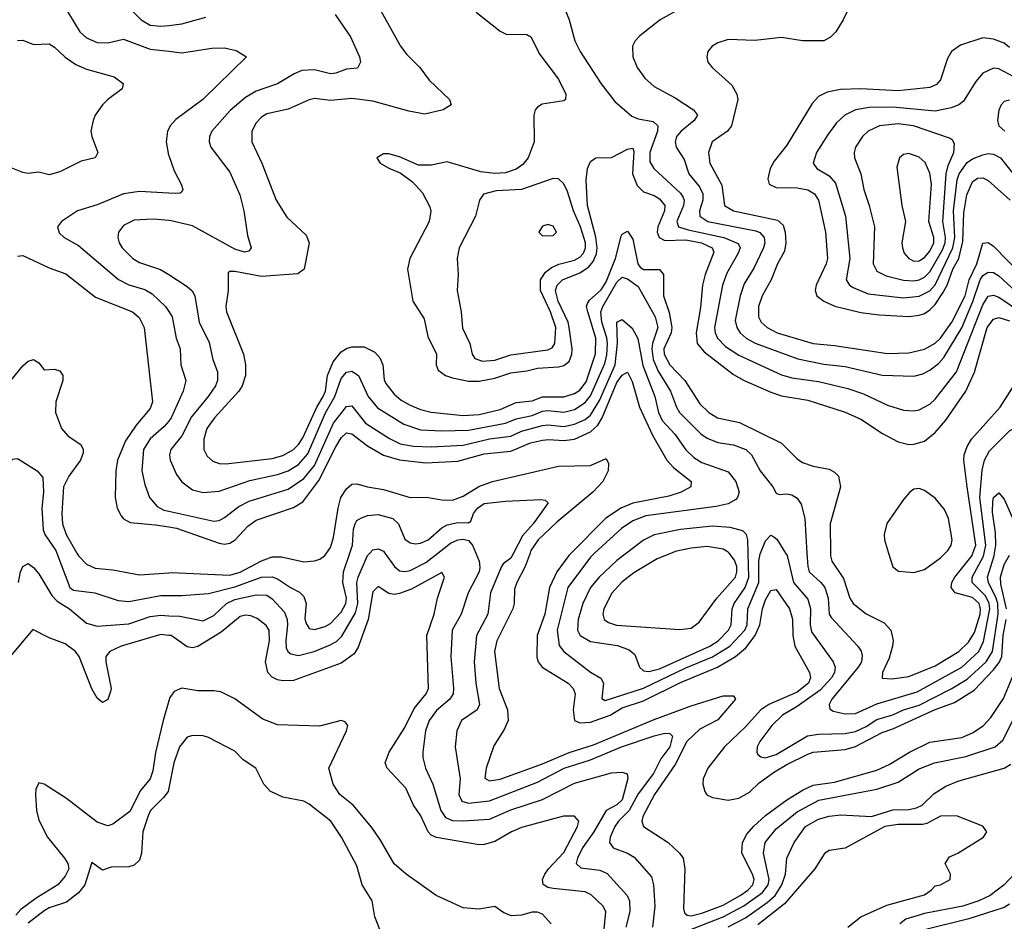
# Model space of a CAD drawing. Header units: inches. Extents: x 1308407 to 1441228, y 959628 to 1036311.
# Tile 126 of 256: x 1319438 to 1323151, y 1008613 to 1012010. Entities that reach past the tile are written whole.
import ezdxf

# ---------------------------------------------------------------- set-up
doc = ezdxf.new("R2010")
doc.units = ezdxf.units.IN
doc.header["$MEASUREMENT"] = 0
for name, color, linetype in [('B3010', 7, 'Continuous'), ('B3011', 7, 'Continuous'), ('B3020', 7, 'Continuous'), ('B3021', 7, 'Continuous')]:
    doc.layers.add(name, color=color, linetype=linetype)

msp = doc.modelspace()

# ---------------------------------------------------------------- linework, layer by layer
at = {"layer": 'B3010', "color": 5}
for points, elevation in [([(1319578.1, 1010000), (1319627.8, 1009870), (1319640.9, 1009860.9), (1319721.6, 1009850), (1319810, 1009821.7), (1319850, 1009818), (1319970, 1009840.3), (1320000, 1009840.4)], 2660), ([(1319653.7, 1010000), (1319659.5, 1009990), (1319690, 1009958), (1319723.2, 1009943.2), (1319790, 1009937.2), (1319890, 1009918.5), (1320000, 1009926.3)], 2680), ([(1319433.9, 1009890), (1319441.3, 1009930), (1319450, 1009950.2), (1319470, 1009960.9), (1319490, 1009946), (1319510, 1009922.3), (1319559.8, 1009839.8), (1319579, 1009819), (1319626.2, 1009790), (1319690, 1009735.6), (1319730, 1009724.7), (1319850, 1009733.9), (1319930, 1009761.3), (1319970, 1009765.9), (1320000, 1009764.3)], 2640), ([(1320000, 1009690.3), (1319970, 1009693.5), (1319820.4, 1009650), (1319777.6, 1009630), (1319763.2, 1009610), (1319762.7, 1009590), (1319782.7, 1009490), (1319781.1, 1009478.9), (1319770, 1009448.4), (1319750, 1009437.1), (1319730, 1009453), (1319710, 1009488.4), (1319662.3, 1009610), (1319649.3, 1009630), (1319610, 1009658.6), (1319550, 1009680.9), (1319488.3, 1009711.7), (1319402.7, 1009610)], 2620), ([(1320000, 1009442.9), (1319978.6, 1009370), (1319950.8, 1009249.2), (1319940.3, 1009179.7), (1319930.4, 1009150), (1319893.8, 1009106.2), (1319853.1, 1009026.9), (1319790, 1008978.6), (1319770, 1008972.1), (1319730, 1008986.4), (1319615.2, 1009075.2), (1319530, 1009129.3), (1319510, 1009134.4), (1319499.2, 1009110), (1319498.5, 1009090), (1319501.8, 1009030), (1319510, 1008993.3), (1319543.4, 1008930), (1319607.6, 1008850), (1319619.9, 1008830), (1319623.4, 1008810), (1319610, 1008783.2), (1319582.4, 1008750), (1319500.1, 1008699.9), (1319442.5, 1008657.5), (1319423.7, 1008636.3)], 2580), ([(1320000, 1009114.2), (1319997.7, 1009102.3), (1319980.9, 1009079.1), (1319931.9, 1009030), (1319922.1, 1009010), (1319902.6, 1008950), (1319897.4, 1008870), (1319890, 1008842.8), (1319870, 1008824.1), (1319850, 1008818.5), (1319783.7, 1008816.3), (1319750, 1008805.3), (1319710, 1008834.9), (1319684.2, 1008750), (1319659.8, 1008720.2), (1319615.2, 1008684.8), (1319550, 1008663.9), (1319530, 1008652.7), (1319470, 1008605.5)], 2560)]:
    msp.add_lwpolyline(points, dxfattribs=dict(at, elevation=elevation))
at = {"layer": 'B3011', "color": 5}
for points, elevation in [([(1319600.9, 1012070), (1319664.7, 1011964.7), (1319690, 1011941.4), (1319730, 1011924.1), (1319770, 1011923.3), (1319830, 1011936.4), (1319930, 1011899.6), (1320000, 1011891.5)], 2740), ([(1319830, 1012078.2), (1319896.1, 1012010), (1319930, 1011990.1), (1319970, 1011985.4), (1320000, 1011988.9)], 2760), ([(1319430, 1011932), (1319450, 1011933.4), (1319490, 1011916.9), (1319550, 1011919.8), (1319570, 1011907.1), (1319610, 1011868.7), (1319650, 1011841.6), (1319690, 1011824), (1319795, 1011795), (1319828.2, 1011770), (1319824.4, 1011750), (1319770.4, 1011710), (1319750, 1011689.6), (1319722.6, 1011650), (1319714.9, 1011630), (1319707, 1011590), (1319710.3, 1011570), (1319733.4, 1011510), (1319722.8, 1011490), (1319670, 1011477.4), (1319590, 1011436.8), (1319550, 1011426), (1319510, 1011436), (1319470, 1011430.9), (1319450, 1011435), (1319330, 1011482)], 2720), ([(1320000, 1011598.8), (1319995.4, 1011590), (1319990.2, 1011550), (1319999.8, 1011499.8), (1320000, 1011499.1)], 2740), ([(1320000, 1011356.2), (1319890, 1011362.7), (1319830, 1011353.5), (1319730, 1011312.6), (1319655.8, 1011290), (1319596.4, 1011250), (1319581.3, 1011230), (1319586.5, 1011206.5), (1319606.4, 1011190), (1319659.9, 1011159.9), (1319811.1, 1011031.1), (1319850, 1011011), (1319910, 1010993.7), (1319937.6, 1010977.6), (1319987.5, 1010930), (1320000, 1010910.5)], 2740), ([(1320000, 1011253.7), (1319941.3, 1011258.7), (1319870, 1011254.4), (1319830, 1011235.3), (1319810.2, 1011210), (1319807.7, 1011190), (1319813.2, 1011170), (1319824.4, 1011150), (1319864.8, 1011110), (1319890, 1011095.3), (1319969.3, 1011069.3), (1320000, 1011049.6)], 2760), ([(1319430, 1011118.8), (1319450, 1011121.4), (1319550, 1011074.8), (1319612.8, 1011052.8), (1319724.3, 1010964.3), (1319864, 1010910), (1319888.6, 1010888.6), (1319908.2, 1010850), (1319938.6, 1010570), (1319930, 1010545.5), (1319877.3, 1010482.7), (1319837.2, 1010422.8), (1319806.5, 1010350), (1319800.3, 1010310), (1319798.4, 1010210), (1319805.3, 1010170), (1319820.3, 1010140.3), (1319829.2, 1010129.2), (1319855.2, 1010115.2), (1319950, 1010107.1), (1320000, 1010099)], 2720), ([(1319390, 1010631.5), (1319450, 1010706.4), (1319470, 1010723.9), (1319490, 1010730.2), (1319510, 1010717.6), (1319530, 1010690.5), (1319570, 1010693.8), (1319590, 1010687), (1319600.7, 1010670), (1319601.4, 1010650), (1319574.2, 1010570), (1319573, 1010530), (1319595.5, 1010470), (1319621.1, 1010441.1), (1319669.2, 1010409.2), (1319677.4, 1010390), (1319677.6, 1010377.6), (1319668.1, 1010350), (1319623.5, 1010290), (1319603.7, 1010250), (1319597.2, 1010150), (1319599.7, 1010110), (1319613.7, 1010070), (1319653.7, 1010000)], 2680), ([(1320000, 1010498), (1319983, 1010477), (1319929.8, 1010430.2), (1319905.3, 1010390), (1319898.7, 1010310), (1319910, 1010258.4), (1319928.1, 1010210), (1319956, 1010176), (1319982.2, 1010162.2), (1320000, 1010158.3)], 2740), ([(1319372.3, 1010000), (1319371.7, 1010028.3), (1319379.5, 1010110), (1319400.5, 1010230), (1319405.1, 1010334.9), (1319410, 1010353.7), (1319430, 1010356.9), (1319504, 1010310), (1319525.3, 1010285.3), (1319527.6, 1010230), (1319521.8, 1010170), (1319527.3, 1010087.3), (1319532.9, 1010070), (1319574.3, 1010010), (1319578.1, 1010000)], 2660)]:
    msp.add_lwpolyline(points, dxfattribs=dict(at, elevation=elevation))
at = {"layer": 'B3020', "color": 5}
for points, elevation in [([(1320000, 1009764.3), (1320042.1, 1009762.1), (1320130, 1009744.8), (1320170, 1009764.7), (1320218.3, 1009810), (1320250, 1009825.9), (1320330, 1009843.2), (1320370, 1009841.1), (1320390, 1009827.3), (1320437.1, 1009777.1), (1320446.4, 1009750), (1320447.8, 1009730), (1320441.4, 1009670), (1320443.4, 1009643.4), (1320449.7, 1009629.7), (1320461.1, 1009621.1), (1320490, 1009614.3), (1320548.9, 1009628.9), (1320606.6, 1009653.4), (1320632.3, 1009667.7), (1320652.8, 1009687.2), (1320704.4, 1009775.6), (1320713.4, 1009810), (1320709.7, 1009890), (1320713.8, 1009910), (1320749.4, 1009990.6), (1320758.5, 1010000)], 2640), ([(1320000, 1009840.4), (1320050, 1009840.7), (1320150, 1009848.1), (1320250, 1009873.5), (1320350, 1009909.4), (1320390, 1009911.2), (1320410, 1009903.7), (1320459, 1009870), (1320492.8, 1009852.8), (1320510, 1009837.1), (1320518.3, 1009810), (1320513.4, 1009753.4), (1320516.8, 1009736.8), (1320530, 1009715.9), (1320550, 1009711.7), (1320590, 1009723.2), (1320610, 1009735.3), (1320650, 1009777.9), (1320667.9, 1009810), (1320670.2, 1009830), (1320657.2, 1009890), (1320659.1, 1009930), (1320682.7, 1010000)], 2660), ([(1320000, 1009926.3), (1320010, 1009927), (1320230, 1009917.4), (1320270, 1009928.3), (1320350, 1009970.7), (1320390, 1009985.7), (1320425.7, 1009985.7), (1320510, 1009967.8), (1320550, 1009971), (1320570, 1009977.5), (1320589.3, 1009990.7), (1320595.6, 1010000)], 2680), ([(1320815.2, 1010000), (1320851.3, 1009950), (1320870, 1009933.4), (1320890, 1009931), (1320910, 1009934.4), (1320970, 1009964.4), (1321015.4, 1010000)], 2640), ([(1321158.1, 1010000), (1321170.4, 1009970), (1321173.5, 1009946.5), (1321170, 1009929.8), (1321129.2, 1009850), (1321102.9, 1009770), (1321069, 1009710), (1321063.3, 1009610), (1321074.3, 1009490), (1321072, 1009470), (1321059.8, 1009450), (1321010, 1009407.1), (1320982.7, 1009370), (1320968.7, 1009330), (1320958.4, 1009250), (1320958.5, 1009230), (1320968, 1009190), (1320995.7, 1009130), (1321026, 1009030), (1321043.5, 1009003.5), (1321070, 1008992.7), (1321110, 1008991), (1321210, 1008997.6), (1321290, 1009032.4), (1321410, 1009071.2), (1321530, 1009133), (1321670, 1009171.9), (1321710, 1009174.5), (1321728.9, 1009168.9), (1321731, 1009151), (1321709.7, 1009070), (1321690, 1009051.1), (1321650, 1009029.9), (1321603.1, 1008950), (1321559.9, 1008890), (1321541, 1008850), (1321536.8, 1008830), (1321554.2, 1008814.2), (1321625.2, 1008805.2), (1321653.3, 1008793.3), (1321728.9, 1008710), (1321736.8, 1008690), (1321739.2, 1008650), (1321724.1, 1008590)], 2640), ([(1321299.9, 1010000), (1321290, 1009981.1), (1321260.5, 1009959.5), (1321253.1, 1009946.9), (1321213.8, 1009850), (1321203.6, 1009770), (1321160.5, 1009690), (1321151.7, 1009590), (1321157.5, 1009510), (1321171.8, 1009430), (1321162.6, 1009410), (1321104.5, 1009370), (1321086.6, 1009330), (1321080.1, 1009270), (1321098.7, 1009150), (1321094.4, 1009090), (1321105.7, 1009065.7), (1321130, 1009057.4), (1321210, 1009067.1), (1321390, 1009136.9), (1321490.7, 1009190), (1321590, 1009220.9), (1321707.5, 1009270), (1321830, 1009311.6), (1321870, 1009321.6), (1321890, 1009320.9), (1321899.5, 1009310), (1321890.1, 1009270), (1321855.2, 1009224.8), (1321828, 1009170), (1321770, 1009092.7), (1321736.7, 1009030), (1321696.2, 1008990), (1321682.4, 1008970), (1321664.1, 1008930), (1321661.9, 1008910), (1321676, 1008890), (1321729.7, 1008869.7), (1321754.4, 1008854.4), (1321820, 1008780), (1321827.8, 1008750), (1321832.7, 1008670), (1321823.7, 1008590)], 2660), ([(1321362.3, 1010000), (1321344.6, 1009950), (1321312.8, 1009890), (1321304.4, 1009864.4), (1321303, 1009810), (1321297.3, 1009790), (1321236.7, 1009670), (1321228.5, 1009630), (1321246.6, 1009490), (1321278, 1009410), (1321279.8, 1009370), (1321264.8, 1009335.2), (1321225.6, 1009274.4), (1321196.5, 1009190), (1321191.8, 1009151.8), (1321210, 1009141.5), (1321250, 1009148.3), (1321410, 1009205.9), (1321510, 1009249.1), (1321602.2, 1009277.8), (1321830, 1009373), (1321970, 1009424.7), (1322090, 1009462.7), (1322130, 1009462.6), (1322136.6, 1009450), (1322070, 1009371.4), (1322002.8, 1009337.2), (1321953.5, 1009290), (1321910, 1009203.2), (1321832, 1009090), (1321787.4, 1009007.4), (1321784.2, 1008990), (1321790.2, 1008970), (1321883.2, 1008910), (1321926.4, 1008870), (1321939.7, 1008850), (1321945.5, 1008810), (1321941, 1008661), (1321944.8, 1008644.8), (1321955.3, 1008635.3), (1321970, 1008633.6), (1322010, 1008643.5), (1322090, 1008674), (1322155.2, 1008710), (1322184, 1008730), (1322202.3, 1008750), (1322207.1, 1008770), (1322201.2, 1008790), (1322160.9, 1008870), (1322162.9, 1008910), (1322179.3, 1008940.7), (1322204.7, 1008970), (1322250, 1009010.8), (1322330, 1009070.8), (1322391.8, 1009108.2), (1322430, 1009125.4), (1322510, 1009136.8), (1322670, 1009181.7), (1322716.5, 1009203.5), (1322792.5, 1009250), (1322870, 1009287.2), (1322990, 1009305.8), (1323030, 1009323.4), (1323070.2, 1009349.8), (1323099.8, 1009380.2), (1323147.6, 1009452.4), (1323210, 1009602.7)], 2680), ([(1321517.3, 1010000), (1321508.7, 1009991.3), (1321462.9, 1009930), (1321436, 1009870), (1321417.6, 1009770), (1321389.7, 1009690), (1321387.8, 1009607.8), (1321392.5, 1009590), (1321408.7, 1009570), (1321505.6, 1009510), (1321525.5, 1009490), (1321532.2, 1009470), (1321524.5, 1009410), (1321529.7, 1009369.7), (1321550, 1009360.7), (1321590, 1009363), (1321664.7, 1009390), (1321710, 1009417.4), (1321790, 1009444.1), (1321930, 1009512.2), (1322069.1, 1009570.9), (1322137, 1009610), (1322176.5, 1009643.5), (1322210.9, 1009689.1), (1322228.8, 1009730), (1322238.9, 1009790), (1322250, 1009824.6), (1322270, 1009859.3), (1322290, 1009862.7), (1322341.1, 1009790), (1322351.5, 1009751.5), (1322353, 1009690), (1322360.4, 1009650), (1322416.2, 1009550), (1322420.3, 1009530), (1322411.7, 1009510), (1322370, 1009476.6), (1322262.8, 1009430), (1322232.3, 1009410), (1322175, 1009345), (1322096.2, 1009270), (1322032.7, 1009190), (1322015.6, 1009150), (1322014, 1009130), (1322021.4, 1009101.4), (1322029.3, 1009089.3), (1322050, 1009079.6), (1322110, 1009069.3), (1322150, 1009076.9), (1322190, 1009099.9), (1322226, 1009134), (1322284.6, 1009175.4), (1322330, 1009203.4), (1322410, 1009243.1), (1322430, 1009250.1), (1322550, 1009260.6), (1322590, 1009271.6), (1322690, 1009324.3), (1322730, 1009338.2), (1322890, 1009410.5), (1322962.9, 1009437.1), (1323036.3, 1009483.7), (1323110, 1009560.2), (1323131.5, 1009588.5), (1323141.1, 1009610), (1323145.7, 1009690), (1323157.2, 1009750)], 2720), ([(1321606, 1010000), (1321590, 1009985.4), (1321505.4, 1009870), (1321464.1, 1009710), (1321472.5, 1009652.5), (1321489.4, 1009629.4), (1321590, 1009552.1), (1321629.5, 1009529.5), (1321639, 1009510), (1321632.7, 1009452.7), (1321645.3, 1009445.3), (1321790, 1009490.6), (1321950, 1009567.3), (1322050.6, 1009609.4), (1322115.6, 1009650), (1322172.8, 1009710), (1322180.5, 1009730), (1322183.4, 1009790), (1322224.5, 1009890), (1322225, 1009970), (1322230, 1009998), (1322230.8, 1010000)], 2740), ([(1321725.9, 1010000), (1321690, 1009972.3), (1321622.5, 1009910), (1321590.1, 1009870), (1321561.1, 1009810), (1321543.7, 1009750), (1321541.5, 1009710), (1321551.5, 1009690), (1321590, 1009667.5), (1321692, 1009652), (1321736.3, 1009636.3), (1321757.5, 1009617.5), (1321775.4, 1009570), (1321790, 1009557.1), (1321810, 1009553.6), (1321850, 1009564.6), (1322040.4, 1009650), (1322072.1, 1009670), (1322110.9, 1009710), (1322120.5, 1009730), (1322124.3, 1009790), (1322131.5, 1009810), (1322173, 1009870), (1322187.8, 1009910), (1322185.3, 1010000)], 2760), ([(1321895.5, 1010000), (1321841.7, 1009978.3), (1321753.9, 1009926.1), (1321708.8, 1009891.2), (1321670.9, 1009849.1), (1321640.1, 1009790), (1321637, 1009770), (1321642.5, 1009750), (1321658.4, 1009738.4), (1321688.1, 1009728.1), (1321927.6, 1009712.4), (1321970, 1009717.3), (1322000.2, 1009739.8), (1322066.2, 1009830), (1322136.5, 1009910), (1322142.2, 1009930), (1322141.5, 1009950), (1322133.8, 1009973.8), (1322113.1, 1010000)], 2780), ([(1322326.1, 1010000), (1322331.4, 1009991.4), (1322356, 1009890), (1322410, 1009827.2), (1322419.9, 1009790), (1322418.1, 1009730), (1322423.9, 1009703.9), (1322505, 1009590), (1322513.2, 1009570), (1322510.8, 1009550), (1322499.2, 1009530), (1322456.5, 1009483.5), (1322370, 1009422.1), (1322314, 1009390), (1322274.5, 1009350), (1322228.4, 1009290), (1322218.6, 1009270), (1322216.9, 1009250), (1322221.8, 1009241.8), (1322232.2, 1009232.2), (1322248.8, 1009228.8), (1322290, 1009241), (1322408.8, 1009311.2), (1322450, 1009318.1), (1322550, 1009320.6), (1322590, 1009328.2), (1322630, 1009346.4), (1322670, 1009373.6), (1322730, 1009390.3), (1322770.9, 1009409.1), (1322830, 1009427.6), (1322950, 1009488.9), (1323010, 1009525.5), (1323081.6, 1009590), (1323106.3, 1009630), (1323127.7, 1009770), (1323126.1, 1009810), (1323120.4, 1009830), (1323091.1, 1009890), (1323087.3, 1009910), (1323112.5, 1009990), (1323114, 1010000)], 2740), ([(1322406.5, 1010000), (1322409.7, 1009950), (1322415.1, 1009930), (1322458.8, 1009890), (1322474, 1009870), (1322486.3, 1009830), (1322490, 1009770.4), (1322497.2, 1009757.2), (1322598.6, 1009650), (1322610.9, 1009630.9), (1322614.7, 1009614.7), (1322611.5, 1009590), (1322599.6, 1009570), (1322500.4, 1009450), (1322490.2, 1009430), (1322493, 1009413), (1322505, 1009405), (1322550, 1009394.6), (1322590, 1009395.8), (1322670, 1009431.9), (1322822.5, 1009477.5), (1322989.8, 1009570.2), (1323054.4, 1009630), (1323072.3, 1009667.7), (1323095.9, 1009790), (1323093.8, 1009810), (1323079.7, 1009839.7), (1323029.1, 1009890), (1323029, 1009910), (1323071.7, 1009988.3), (1323074.4, 1010000)], 2760), ([(1322494.7, 1010000), (1322494.7, 1009990), (1322500.4, 1009970), (1322544.8, 1009904.8), (1322568.2, 1009830), (1322581.1, 1009810), (1322630, 1009771.3), (1322697.5, 1009737.5), (1322723.2, 1009710), (1322731.2, 1009671.2), (1322729.5, 1009650), (1322716.1, 1009603.9), (1322691.4, 1009550), (1322690, 1009529.1), (1322726.3, 1009526.3), (1322790, 1009535.2), (1322890, 1009575.1), (1322979.7, 1009630), (1323015.4, 1009664.6), (1323038.7, 1009701.3), (1323059.4, 1009770), (1323060.7, 1009790), (1323055.5, 1009810), (1323030, 1009832.4), (1322965.3, 1009850), (1322949.6, 1009870), (1322953, 1009890), (1322964.4, 1009910), (1323028.9, 1009991.1), (1323032.1, 1010000)], 2780), ([(1322714.2, 1010000), (1322730, 1009948.4), (1322751.5, 1009931.5), (1322810, 1009927.1), (1322850, 1009938), (1322910, 1009982.7), (1322927.5, 1010000)], 2820), ([(1323159.1, 1009790), (1323137, 1009883), (1323135.6, 1009910), (1323150, 1009957.8), (1323170, 1009992.9)], 2720), ([(1321640.1, 1008570), (1321648.6, 1008648.6), (1321637.6, 1008670), (1321592.4, 1008712.4), (1321570, 1008723.8), (1321450, 1008736), (1321430, 1008740.3), (1321411.8, 1008751.8), (1321409.6, 1008770), (1321418.8, 1008790), (1321432, 1008810), (1321490, 1008871.7), (1321541.2, 1008970), (1321545.8, 1008990), (1321530, 1009008.9), (1321489.2, 1009009.2), (1321330, 1008965.6), (1321292.5, 1008950), (1321230, 1008913.1), (1321190, 1008901.7), (1321170, 1008901), (1321010, 1008928.9), (1320990, 1008937.8), (1320978.7, 1008950), (1320950.5, 1009010), (1320923, 1009050), (1320894.1, 1009114.1), (1320823.5, 1009190), (1320816.3, 1009210), (1320830.7, 1009250), (1320890, 1009343.2), (1320925.1, 1009414.9), (1320971.2, 1009470), (1320979.6, 1009490), (1320973.4, 1009690), (1321000.9, 1009770), (1321013, 1009830), (1321040.2, 1009910), (1321030, 1009927.2), (1320915.5, 1009864.5), (1320870, 1009847.6), (1320850, 1009844.5), (1320830, 1009848.5), (1320790, 1009874.7), (1320770, 1009854), (1320752, 1009750), (1320714.5, 1009645.5), (1320699.1, 1009620.9), (1320650, 1009586), (1320470, 1009519.9), (1320430, 1009518.3), (1320410, 1009522.7), (1320390, 1009532.5), (1320374.3, 1009550), (1320365.5, 1009590), (1320380.3, 1009670), (1320379.2, 1009710), (1320367.9, 1009727.9), (1320334, 1009754), (1320310, 1009764.2), (1320290, 1009766.5), (1320270, 1009760.9), (1320198.2, 1009701.8), (1320110, 1009648.1), (1320090, 1009643.8), (1320070, 1009646.6), (1320010, 1009689.2), (1320000, 1009690.3)], 2620), ([(1321442.6, 1008602.6), (1321410, 1008639.2), (1321390, 1008647.4), (1321370, 1008647.1), (1321330, 1008636), (1321293.1, 1008633.1), (1321264.1, 1008644.1), (1321230, 1008668.3), (1321170, 1008658), (1321110, 1008663.2), (1321008.9, 1008710), (1320895.2, 1008790), (1320850, 1008829.2), (1320798.4, 1008918.4), (1320765.6, 1008965.6), (1320695.4, 1009050), (1320645.6, 1009090), (1320619.8, 1009130), (1320604.4, 1009190), (1320670.9, 1009330), (1320675, 1009350), (1320664.9, 1009364.9), (1320650.8, 1009370), (1320568.5, 1009348.5), (1320410, 1009352.9), (1320355, 1009375), (1320250, 1009451), (1320196.8, 1009476.8), (1320170, 1009481.3), (1320110, 1009480.7), (1320049, 1009491), (1320020.8, 1009479.2), (1320003.9, 1009456.1), (1320000, 1009442.9)], 2580), ([(1321930, 1008567), (1322090.6, 1008629.4), (1322168.9, 1008671.1), (1322239.2, 1008720.8), (1322260.3, 1008750), (1322264.2, 1008770), (1322243.1, 1008870), (1322249.4, 1008910), (1322290, 1008961.5), (1322370, 1009024.8), (1322451, 1009069), (1322670, 1009110.1), (1322750, 1009136.8), (1322830, 1009187.3), (1322887.1, 1009210), (1323005.8, 1009234.2), (1323115.6, 1009270), (1323145.3, 1009294.7), (1323182.1, 1009370)], 2660), ([(1320803.4, 1008563.4), (1320777.1, 1008630), (1320767, 1008690), (1320730.1, 1008750.1), (1320710, 1008822), (1320651.8, 1008930), (1320611.5, 1008990), (1320530, 1009054.6), (1320510, 1009064.9), (1320430, 1009080.5), (1320382.9, 1009102.9), (1320359.1, 1009130), (1320328, 1009190), (1320281.1, 1009221.1), (1320250, 1009254), (1320150, 1009304.9), (1320130, 1009311.8), (1320090, 1009313.4), (1320070, 1009306.3), (1320040.2, 1009270), (1320018.9, 1009210), (1320000, 1009114.2)], 2560), ([(1322110, 1008592.2), (1322174.2, 1008625.8), (1322256.6, 1008683.4), (1322286.4, 1008710), (1322312.1, 1008750), (1322325.5, 1008790), (1322330, 1008850.3), (1322358.4, 1008910), (1322400.4, 1008970), (1322450, 1008997.3), (1322490, 1009008.9), (1322533.9, 1009013.9), (1322650, 1009007.9), (1322730, 1009033.1), (1322790, 1009034.6), (1322819.9, 1009040.1), (1322841.4, 1009050), (1322886.3, 1009093.7), (1322930, 1009122), (1322978.5, 1009141.5), (1323150.5, 1009189.5), (1323175.2, 1009204.8)], 2640), ([(1322560.3, 1008590), (1322610, 1008629.8), (1322707.1, 1008672.9), (1322850, 1008712.7), (1322875.2, 1008730), (1322890, 1008746.9), (1322910.5, 1008750), (1322946, 1008770), (1322948.2, 1008790), (1322928, 1008830), (1322943.9, 1008856.1), (1322975.5, 1008870), (1323072, 1008930), (1323084.7, 1008950), (1323070, 1008971.3), (1322970.4, 1009010.4), (1322910, 1009008.7), (1322858.9, 1008981.1), (1322842.9, 1008977.1), (1322750, 1008977.3), (1322699.8, 1008970), (1322550, 1008888.1), (1322490, 1008879), (1322472.2, 1008867.8), (1322435.6, 1008810), (1322321.7, 1008678.3), (1322220.8, 1008599.2)], 2620), ([(1323210, 1008813.8), (1323150, 1008749.9), (1323097.8, 1008710), (1323054.7, 1008690), (1322994.7, 1008670), (1322850, 1008642), (1322779.8, 1008620.2), (1322756.3, 1008603.7)], 2640), ([(1323170, 1008677.7), (1323150, 1008664.2), (1323017.4, 1008622.6), (1322850, 1008580.8)], 2660)]:
    msp.add_lwpolyline(points, dxfattribs=dict(at, elevation=elevation))
at = {"layer": 'B3021', "color": 5}
for points, elevation in [([(1320774.3, 1012090), (1320874, 1011910), (1320898.5, 1011878.5), (1320946.9, 1011830), (1320981.9, 1011781.9), (1321058.5, 1011710), (1321065.3, 1011690), (1321034.9, 1011670), (1320965.2, 1011654.8), (1320905.4, 1011665.4), (1320770, 1011703.4), (1320690, 1011713.7), (1320610, 1011706.2), (1320550, 1011712.8), (1320530, 1011708.1), (1320450, 1011672.5), (1320370, 1011655.6), (1320350, 1011642.9), (1320330, 1011622), (1320314, 1011590), (1320313.5, 1011550), (1320351.6, 1011470), (1320404.8, 1011330), (1320446, 1011266), (1320518.8, 1011198.8), (1320529.1, 1011169.1), (1320511.1, 1011070), (1320487.2, 1011052.8), (1320350, 1011043.1), (1320250, 1011061.8), (1320230, 1011061.3), (1320223.8, 1011056.2), (1320224.3, 1010990), (1320215.7, 1010930), (1320217.4, 1010910), (1320281.6, 1010750), (1320289.5, 1010710), (1320289.1, 1010670), (1320276.6, 1010630), (1320264.4, 1010610), (1320173.2, 1010510), (1320143.9, 1010470), (1320133.1, 1010430), (1320132.8, 1010390), (1320145.1, 1010365.1), (1320166.6, 1010346.6), (1320190, 1010338), (1320216.1, 1010336.1), (1320390, 1010356.2), (1320430, 1010368), (1320470, 1010390.1), (1320490, 1010408.9), (1320505.6, 1010434.4), (1320558.7, 1010550), (1320582, 1010590), (1320590.8, 1010610), (1320598.7, 1010670), (1320619.6, 1010720.4), (1320650, 1010758.8), (1320670, 1010771.7), (1320690, 1010777.9), (1320737, 1010777), (1320776.8, 1010756.8), (1320795.6, 1010735.6), (1320807.8, 1010710), (1320813, 1010653), (1320818.7, 1010638.7), (1320850, 1010598.9), (1320876.5, 1010576.5), (1320910, 1010557.7), (1320950, 1010541), (1320990, 1010530.8), (1321110, 1010518.4), (1321170, 1010522.7), (1321250, 1010541), (1321310, 1010567.6), (1321370, 1010573.8), (1321410, 1010589.5), (1321490, 1010589.5), (1321530, 1010601.8), (1321550, 1010614.2), (1321574.6, 1010645.4), (1321609, 1010751), (1321610.2, 1010810), (1321579.7, 1010910), (1321575.5, 1010930), (1321578.6, 1010941.4), (1321586.1, 1010953.9), (1321630, 1010992.2), (1321650, 1011022.9), (1321684.6, 1011110), (1321706.1, 1011193.9), (1321710, 1011202), (1321730, 1011213.7), (1321750, 1011183.6), (1321769.4, 1011090), (1321777.4, 1011077.4), (1321790, 1011068.5), (1321850, 1011068.8), (1321865.7, 1011050), (1321865.1, 1010970), (1321886.8, 1010906.8), (1321897, 1010850), (1321894.3, 1010830), (1321866.7, 1010770), (1321868.3, 1010750), (1321890, 1010710.1), (1321946.3, 1010650), (1322002.9, 1010562.9), (1322036.6, 1010530), (1322069.5, 1010509.5), (1322152.2, 1010492.2), (1322310, 1010414.6), (1322370, 1010355.2), (1322390, 1010341.7), (1322430, 1010327.5), (1322490, 1010316.3), (1322510, 1010305.6), (1322525, 1010290), (1322533, 1010250), (1322494.3, 1010110), (1322494.7, 1010000)], 2780), ([(1321479, 1012090), (1321510.1, 1012010.1), (1321531, 1011930), (1321551, 1011890), (1321630, 1011768), (1321682.4, 1011702.4), (1321746.6, 1011646.6), (1321770, 1011637), (1321826.3, 1011626.3), (1321844.8, 1011610), (1321842.6, 1011590), (1321814.2, 1011510), (1321814.4, 1011474.4), (1321829.4, 1011450), (1321930, 1011356.3), (1321940.1, 1011340.1), (1321944, 1011330), (1321940.9, 1011310), (1321915.6, 1011250), (1321922.5, 1011230), (1321958, 1011218), (1322092.8, 1011190), (1322147.4, 1011167.4), (1322154.2, 1011150), (1322147.5, 1011130), (1322104.6, 1011055.4), (1322088.2, 1011010), (1322058.3, 1010850), (1322060.3, 1010830), (1322069.6, 1010810), (1322098.9, 1010778.9), (1322150, 1010746.2), (1322310, 1010672.1), (1322350, 1010661.2), (1322450, 1010647.3), (1322560.4, 1010620.4), (1322620.2, 1010600.2), (1322710, 1010558), (1322770, 1010539.2), (1322810, 1010536.6), (1322830, 1010540.1), (1322870, 1010561.9), (1322890, 1010579.8), (1322970, 1010683), (1323070, 1010936.3), (1323090, 1010968.2), (1323110, 1010972.4), (1323130, 1010964.4), (1323250, 1010882.4)], 2840), ([(1322582.2, 1012090), (1322542.7, 1012010), (1322514.9, 1011965.1), (1322495.7, 1011944.3), (1322470, 1011930.8), (1322389.1, 1011930.9), (1322310, 1011943.7), (1322210, 1011931.7), (1322110, 1011935.8), (1322070, 1011923.5), (1322048.5, 1011910), (1322032.2, 1011890), (1322028.7, 1011870), (1322032.2, 1011850), (1322048.5, 1011830), (1322123.4, 1011763.4), (1322141.5, 1011730), (1322146.4, 1011710), (1322122.4, 1011610), (1322106.7, 1011590), (1322049.7, 1011550.3), (1322035.2, 1011510), (1322039.8, 1011470), (1322086.1, 1011386.1), (1322095.4, 1011310), (1322129.6, 1011289.6), (1322294.9, 1011254.9), (1322316.3, 1011236.3), (1322324.8, 1011210), (1322327.4, 1011170), (1322321.4, 1011138.6), (1322295.3, 1011090), (1322271.9, 1011030), (1322237.5, 1010970), (1322224, 1010930), (1322223.4, 1010890), (1322234.1, 1010870), (1322256.6, 1010850), (1322294.2, 1010830), (1322430, 1010790.4), (1322510, 1010782.8), (1322710, 1010752.8), (1322790, 1010755.2), (1322850, 1010768.5), (1322890, 1010791.5), (1322910, 1010810.4), (1322952.1, 1010870), (1323003.3, 1010970), (1323017.6, 1011030), (1323046.6, 1011090), (1323070, 1011167.9), (1323090, 1011170.1), (1323110, 1011157.3), (1323213.5, 1011050)], 2880), ([(1321158.9, 1012038.9), (1321250, 1011967.4), (1321274.8, 1011954.8), (1321336.2, 1011956.2), (1321350, 1011954.7), (1321365.3, 1011945.3), (1321399.5, 1011879.5), (1321470, 1011786.5), (1321497.5, 1011730), (1321496, 1011710), (1321490, 1011704.8), (1321408.5, 1011691.5), (1321390, 1011681), (1321381.2, 1011670), (1321376.3, 1011650), (1321378.6, 1011550), (1321355.6, 1011490), (1321335, 1011465), (1321310, 1011446.8), (1321270, 1011433.4), (1321230, 1011430.5), (1321177.4, 1011437.4), (1321050, 1011475), (1320990, 1011462), (1320942.2, 1011462.2), (1320870, 1011494), (1320830, 1011504.7), (1320810, 1011505.1), (1320784.9, 1011490), (1320797.3, 1011470), (1320830, 1011450.4), (1320872.8, 1011432.8), (1320919.5, 1011399.5), (1320957.5, 1011357.5), (1320984.8, 1011304.8), (1320988.3, 1011288.3), (1320981.7, 1011250), (1320909.3, 1011110), (1320900.2, 1011070), (1320920.2, 1010950), (1320963.5, 1010883.5), (1320976.6, 1010816.6), (1321010.1, 1010750), (1321008.9, 1010710), (1321015.5, 1010690), (1321044.2, 1010670), (1321070, 1010660.9), (1321130, 1010648.7), (1321170, 1010647.7), (1321230, 1010659), (1321290, 1010679.9), (1321350, 1010686.9), (1321390, 1010696.8), (1321470, 1010701.5), (1321490, 1010706.7), (1321510, 1010722.3), (1321520.5, 1010750), (1321521.2, 1010770), (1321510.2, 1010850), (1321505.8, 1010870), (1321467.9, 1010950), (1321458.7, 1010990), (1321465, 1011010), (1321485.3, 1011030), (1321550, 1011055.9), (1321582.4, 1011077.6), (1321600.5, 1011099.5), (1321612.4, 1011127.6), (1321615.1, 1011150), (1321610.3, 1011190.3), (1321579.3, 1011310), (1321574, 1011406), (1321579, 1011450), (1321590, 1011475.5), (1321610, 1011490.1), (1321670, 1011491.5), (1321730, 1011522.4), (1321750, 1011526.3), (1321754.1, 1011514.1), (1321749.3, 1011430), (1321765.8, 1011385.8), (1321790, 1011361), (1321830, 1011347.2), (1321850, 1011335.2), (1321870.1, 1011310), (1321869.1, 1011290), (1321843.9, 1011230), (1321841.7, 1011210), (1321849, 1011189), (1321870, 1011178.4), (1321950, 1011180.8), (1322009.4, 1011170), (1322049.5, 1011150), (1322054.8, 1011134.8), (1322022.2, 1011050), (1322012.4, 1011010), (1322005.3, 1010925.3), (1321989.1, 1010830), (1321992.8, 1010790), (1322018.7, 1010758.6), (1322130, 1010673.3), (1322170, 1010650.5), (1322270, 1010606.3), (1322310, 1010592.8), (1322410, 1010576.6), (1322550, 1010531.6), (1322610, 1010504.6), (1322691.3, 1010451.3), (1322750, 1010419.8), (1322790, 1010409.4), (1322810, 1010410.1), (1322850, 1010422.6), (1322890, 1010454.2), (1322930, 1010500.7), (1323005, 1010610), (1323038.1, 1010681.9), (1323086.1, 1010850), (1323110, 1010882), (1323130, 1010887.8), (1323170, 1010875.3)], 2820), ([(1321930, 1012052.6), (1321852.8, 1012010), (1321776.4, 1011950), (1321758.7, 1011930), (1321749, 1011910), (1321750.2, 1011870), (1321766.4, 1011830), (1321794.7, 1011790), (1321830, 1011758.8), (1321910, 1011716), (1321978.3, 1011670), (1321994.2, 1011650), (1321981, 1011630), (1321931.8, 1011590), (1321914.4, 1011570), (1321909, 1011550), (1321913.7, 1011530), (1321943.8, 1011483.8), (1321961, 1011430), (1322000.9, 1011380.9), (1322013.9, 1011353.9), (1322013.6, 1011330), (1322001.1, 1011290), (1322002.2, 1011270), (1322032.6, 1011250), (1322214.3, 1011214.3), (1322228.5, 1011208.5), (1322244.6, 1011190), (1322247.4, 1011170), (1322242.7, 1011150), (1322205.9, 1011074.1), (1322170, 1011015.3), (1322154.9, 1010970), (1322136.3, 1010876.3), (1322142.4, 1010850), (1322155.1, 1010830), (1322176.8, 1010810), (1322210.9, 1010790.9), (1322371.8, 1010731.8), (1322470, 1010711.8), (1322550, 1010703.2), (1322690, 1010671), (1322810, 1010666.7), (1322843.7, 1010676.3), (1322870, 1010690.1), (1322903.8, 1010716.2), (1322922.7, 1010737.3), (1322990, 1010848.6), (1323032.2, 1010947.8), (1323058.9, 1011030), (1323070, 1011046.6), (1323090, 1011058.5), (1323110, 1011057), (1323130, 1011044.6), (1323210, 1010971.5)], 2860), ([(1320627.9, 1012030), (1320685.5, 1011945.5), (1320719.3, 1011870), (1320722.8, 1011850), (1320712.4, 1011827.6), (1320670, 1011823.7), (1320630, 1011808.8), (1320610, 1011806.4), (1320550, 1011821.1), (1320501.7, 1011818.3), (1320473.4, 1011806.6), (1320410.9, 1011769.1), (1320330, 1011740.9), (1320290, 1011717.3), (1320232.1, 1011667.9), (1320162.7, 1011590), (1320153.5, 1011570), (1320152.6, 1011550), (1320158.5, 1011530), (1320230, 1011436.1), (1320267.9, 1011350), (1320283.8, 1011290), (1320296.7, 1011196.7), (1320311.4, 1011150), (1320302, 1011138), (1320286, 1011134), (1320250, 1011145.2), (1320090, 1011233.6), (1320010, 1011252.9), (1320000, 1011253.7)], 2760), ([(1320000, 1011988.9), (1320050, 1011994.6), (1320139.8, 1012020.2)], 2760), ([(1323170, 1011905.9), (1323150, 1011922.3), (1323110, 1011937.3), (1323070, 1011942), (1322985.9, 1011914.1), (1322951.3, 1011890), (1322936.3, 1011863.7), (1322910, 1011783.1), (1322894.5, 1011765.5), (1322870, 1011754.3), (1322750, 1011742.3), (1322610, 1011750.3), (1322532.8, 1011747.2), (1322482.3, 1011737.7), (1322450, 1011721), (1322425.5, 1011694.5), (1322330, 1011537.8), (1322282.3, 1011477.7), (1322267.8, 1011450), (1322258.7, 1011410), (1322263.7, 1011390), (1322290, 1011377.4), (1322370, 1011376.7), (1322410, 1011369.7), (1322434.5, 1011354.5), (1322449.7, 1011330), (1322475.8, 1011210), (1322483.3, 1011110), (1322478.7, 1011090), (1322440.9, 1011010), (1322437.5, 1010990), (1322443.9, 1010970), (1322469.7, 1010949.7), (1322511.2, 1010931.2), (1322610, 1010906.7), (1322678.1, 1010898.1), (1322790, 1010892.2), (1322830, 1010896.4), (1322850, 1010903.5), (1322870, 1010916.4), (1322890, 1010937.5), (1322919.3, 1010980.7), (1322935, 1011010), (1322957, 1011070), (1322978.9, 1011110), (1322993.9, 1011173.9), (1322997.4, 1011282.6), (1323009.2, 1011350.8), (1323030, 1011398.9), (1323050, 1011413.2), (1323070, 1011414), (1323090, 1011403.9), (1323172.9, 1011330)], 2920), ([(1320000, 1011891.5), (1320050, 1011885.7), (1320163.2, 1011903.2), (1320210, 1011904.6), (1320254.7, 1011894.7), (1320294, 1011870), (1320129.2, 1011710), (1320026.4, 1011633.6), (1320005.8, 1011610), (1320000, 1011598.8)], 2740), ([(1323204.9, 1011784.9), (1323130, 1011825), (1323110, 1011827.9), (1323070, 1011809), (1323042.6, 1011777.4), (1322996.5, 1011703.5), (1322978.6, 1011690), (1322950, 1011678.3), (1322890, 1011665.6), (1322730, 1011680.4), (1322640.6, 1011679.4), (1322589.1, 1011670.9), (1322549.3, 1011650), (1322518.3, 1011621.7), (1322484.4, 1011575.6), (1322442.6, 1011510), (1322430.2, 1011470), (1322443.6, 1011450), (1322490, 1011421.3), (1322514, 1011394), (1322552.1, 1011270), (1322567.8, 1011110), (1322554.5, 1011030), (1322567, 1011010), (1322580.6, 1011000.6), (1322637.7, 1010977.7), (1322770, 1010962.4), (1322830, 1010969), (1322870, 1010988.7), (1322890, 1011011.7), (1322957, 1011150), (1322964.1, 1011190), (1322958.4, 1011290), (1322972.8, 1011407.2), (1322979.9, 1011430), (1323010, 1011472), (1323030, 1011485.8), (1323070, 1011501.6), (1323090, 1011505.5), (1323110, 1011503.3), (1323136.3, 1011490), (1323183.5, 1011430)], 2940), ([(1323170, 1011707.6), (1323150, 1011702), (1323138.9, 1011690), (1323130, 1011669), (1323124.9, 1011630), (1323130.3, 1011610), (1323153.1, 1011590)], 2960), ([(1320000, 1011499.1), (1320020.2, 1011440.2), (1320047.2, 1011390), (1320053.7, 1011370), (1320050, 1011361.2), (1320043.8, 1011356.2), (1320025.3, 1011354.7), (1320000, 1011356.2)], 2740), ([(1320000, 1011049.6), (1320070, 1011005), (1320088.7, 1010988.7), (1320099.2, 1010970), (1320115, 1010870), (1320153.2, 1010793.2), (1320166.7, 1010730), (1320183.6, 1010683.6), (1320184.3, 1010650), (1320175.9, 1010630), (1320149.1, 1010590), (1320086.3, 1010513.7), (1320050, 1010442.3), (1320007.8, 1010390), (1320003.3, 1010370), (1320006, 1010350), (1320030, 1010296), (1320049.1, 1010269.1), (1320090, 1010238.3), (1320130, 1010228.4), (1320190, 1010233.4), (1320306.1, 1010273.9), (1320410, 1010296.3), (1320450, 1010310.1), (1320490, 1010334.4), (1320525.1, 1010374.9), (1320591.4, 1010528.6), (1320627, 1010590), (1320650, 1010658), (1320670, 1010682.5), (1320690, 1010686.4), (1320715.7, 1010670), (1320752.7, 1010590), (1320787.9, 1010547.9), (1320886.3, 1010486.3), (1320950, 1010465.2), (1321030, 1010461.1), (1321130, 1010462.9), (1321270, 1010490.3), (1321310, 1010506.7), (1321370, 1010518.5), (1321410, 1010534.6), (1321430, 1010537.2), (1321490, 1010531.2), (1321530, 1010541.4), (1321570, 1010567.8), (1321590, 1010592.4), (1321645, 1010715), (1321652.5, 1010747.5), (1321654, 1010790), (1321651.6, 1010811.6), (1321632.6, 1010870), (1321629.4, 1010910), (1321636.5, 1010930), (1321690, 1011020.6), (1321710, 1011040.4), (1321730, 1011033.7), (1321770, 1011004.6), (1321834.3, 1010890), (1321844.8, 1010850), (1321824.7, 1010790), (1321822.2, 1010770), (1321827, 1010730), (1321845.9, 1010685.9), (1321892.3, 1010610), (1321914.3, 1010550), (1321926.5, 1010530), (1322005.9, 1010450), (1322030, 1010433.1), (1322070, 1010417.4), (1322130, 1010407.7), (1322175.4, 1010390), (1322197.5, 1010370), (1322230.1, 1010310), (1322277.3, 1010250), (1322290, 1010226), (1322301.3, 1010221.3), (1322330, 1010224), (1322350, 1010219.2), (1322370, 1010207.2), (1322385, 1010185), (1322398, 1010130), (1322406.5, 1010000)], 2760), ([(1320000, 1010910.5), (1320013.1, 1010890), (1320028.5, 1010810), (1320043.8, 1010770), (1320046.1, 1010710), (1320064.4, 1010650), (1320054.6, 1010610), (1320009.6, 1010510), (1320000, 1010498)], 2740), ([(1320000, 1010158.3), (1320170, 1010120.9), (1320190, 1010123.6), (1320210, 1010134.4), (1320264.5, 1010175.5), (1320303.9, 1010196.1), (1320450, 1010240.6), (1320510, 1010281.3), (1320549.7, 1010330), (1320621, 1010490), (1320670, 1010552.7), (1320690, 1010555.2), (1320741.7, 1010490), (1320832.4, 1010432.4), (1320872.3, 1010412.3), (1320923.2, 1010403.2), (1320990, 1010400.7), (1321110, 1010407), (1321210, 1010431.3), (1321290, 1010440.5), (1321330, 1010459.5), (1321410, 1010480.6), (1321430, 1010483.1), (1321490, 1010477.2), (1321530, 1010485.5), (1321570, 1010504), (1321590, 1010520.2), (1321624.3, 1010575.7), (1321683.1, 1010710), (1321691.8, 1010791.8), (1321689.9, 1010870), (1321710, 1010880.2), (1321747.9, 1010847.9), (1321769.4, 1010809.4), (1321787.3, 1010707.3), (1321832.6, 1010590), (1321846.2, 1010530), (1321860.3, 1010500.3), (1321908.3, 1010448.3), (1321949.5, 1010389.5), (1321980.5, 1010360.5), (1322010, 1010342.2), (1322110, 1010307), (1322138.3, 1010270), (1322150.6, 1010229.4), (1322145.2, 1010210), (1322138.1, 1010201.9), (1322110, 1010185.4), (1322064.4, 1010175.6), (1321799.6, 1010140.4), (1321750, 1010122.3), (1321707.7, 1010092.3), (1321606, 1010000)], 2740), ([(1320000, 1010099), (1320030, 1010094.2), (1320190, 1010037.2), (1320210, 1010034.4), (1320230, 1010038.2), (1320250.2, 1010049.8), (1320298.2, 1010101.8), (1320330, 1010124.3), (1320470, 1010172.5), (1320506, 1010194), (1320566, 1010274), (1320630, 1010400.6), (1320650, 1010435), (1320670, 1010453.6), (1320690, 1010449.6), (1320750, 1010404.6), (1320810, 1010369.8), (1320870, 1010352), (1320970, 1010339.8), (1321090, 1010346.2), (1321190, 1010374.6), (1321290, 1010384.5), (1321364.2, 1010415.8), (1321410, 1010425.3), (1321431.6, 1010428.4), (1321490, 1010424), (1321530, 1010429), (1321590, 1010457.6), (1321617.4, 1010482.6), (1321634.4, 1010510), (1321690, 1010642.5), (1321710, 1010670.1), (1321730, 1010681.8), (1321747.2, 1010647.2), (1321775, 1010550), (1321824.2, 1010444.2), (1321878, 1010350), (1321903.3, 1010323.3), (1321970.2, 1010270), (1321969, 1010250), (1321931.6, 1010230), (1321885.7, 1010214.3), (1321750, 1010188.6), (1321704.8, 1010170), (1321646.5, 1010130), (1321517.3, 1010000)], 2720), ([(1323032.1, 1010000), (1323042.8, 1010030), (1323009.9, 1010250.1), (1322998.4, 1010350), (1322999.7, 1010370), (1323010, 1010401.8), (1323027.4, 1010430), (1323134.4, 1010550), (1323190, 1010636.5), (1323210, 1010658.9), (1323230, 1010661.4), (1323250, 1010648.5), (1323285.5, 1010545.5), (1323329, 1010470), (1323331.7, 1010430), (1323310.1, 1010310), (1323292.4, 1010270), (1323290.5, 1010250), (1323321.8, 1010130), (1323330.1, 1010110), (1323347.2, 1010087.2), (1323410, 1010044.2), (1323444.3, 1010010), (1323449, 1010000)], 2780), ([(1323074.4, 1010000), (1323081.2, 1010030), (1323057.8, 1010210), (1323067.3, 1010312.7), (1323076, 1010350), (1323094.1, 1010385.9), (1323170, 1010460.9), (1323190, 1010472.6), (1323210, 1010468.8), (1323222.2, 1010430), (1323231, 1010351), (1323223.5, 1010310), (1323223.6, 1010270), (1323246.1, 1010130), (1323257.1, 1010090), (1323290, 1010035.2), (1323320, 1010000)], 2760), ([(1320595.6, 1010000), (1320610, 1010021.5), (1320621.6, 1010058.4), (1320638.5, 1010170), (1320649.3, 1010210), (1320670, 1010242.1), (1320690, 1010260.1), (1320710, 1010261.8), (1320750, 1010249.3), (1320810, 1010239.7), (1320910, 1010209.2), (1320970.7, 1010210.7), (1321030, 1010201), (1321070, 1010199.6), (1321110, 1010214.9), (1321169, 1010251), (1321220.4, 1010270), (1321470, 1010328.4), (1321590.3, 1010329.7), (1321650, 1010357.2), (1321658.4, 1010338.4), (1321657.3, 1010310), (1321636.3, 1010270), (1321599.6, 1010230), (1321462.9, 1010117.1), (1321393.5, 1010050), (1321365.9, 1010010), (1321362.3, 1010000)], 2680), ([(1322927.5, 1010000), (1322937.6, 1010010), (1322950.5, 1010030), (1322953.7, 1010050), (1322939.8, 1010130), (1322924.8, 1010164.8), (1322890, 1010207.3), (1322850, 1010236.5), (1322830, 1010243.1), (1322810, 1010241), (1322794, 1010230), (1322770, 1010201.7), (1322708, 1010112), (1322697, 1010070), (1322698.9, 1010050), (1322714.2, 1010000)], 2820), ([(1323114, 1010000), (1323118.5, 1010030), (1323116.8, 1010076.8), (1323105.5, 1010154.5), (1323107.1, 1010192.9), (1323110, 1010210.3), (1323130, 1010227.6), (1323150, 1010203.1), (1323217.8, 1010050), (1323251.1, 1010000)], 2740), ([(1320682.7, 1010000), (1320692.8, 1010030), (1320697.3, 1010090), (1320703.1, 1010110), (1320710, 1010122.6), (1320726.4, 1010133.6), (1320750, 1010142.5), (1320790, 1010146), (1320844.6, 1010130), (1320866, 1010110), (1320890, 1010052.6), (1320910, 1010038.7), (1320930, 1010034.5), (1320950, 1010037.7), (1320978.2, 1010050), (1321030, 1010095.6), (1321050, 1010107.2), (1321090, 1010115.2), (1321130, 1010114.4), (1321139.5, 1010120.5), (1321149.4, 1010150), (1321164, 1010170), (1321190, 1010187.2), (1321270, 1010196.4), (1321402.6, 1010202.6), (1321419.6, 1010199.6), (1321430.2, 1010190), (1321373.9, 1010110), (1321334.2, 1010065.8), (1321299.9, 1010000)], 2660), ([(1322185.3, 1010000), (1322184, 1010050), (1322178.1, 1010070), (1322164.6, 1010084.6), (1322117.1, 1010097.1), (1322050, 1010101.1), (1321930, 1010088.8), (1321830.8, 1010069.2), (1321790, 1010049.3), (1321725.9, 1010000)], 2760), ([(1322230.8, 1010000), (1322250, 1010046.5), (1322270, 1010068.3), (1322282.1, 1010062.1), (1322293.2, 1010053.2), (1322326.1, 1010000)], 2740), ([(1321015.4, 1010000), (1321062.8, 1010037.2), (1321090, 1010049.8), (1321110, 1010053.1), (1321130, 1010047.4), (1321145.8, 1010030), (1321158.1, 1010000)], 2640), ([(1320758.5, 1010000), (1320770, 1010011.9), (1320790, 1010015.7), (1320810, 1010007.2), (1320815.2, 1010000)], 2640), ([(1322113.1, 1010000), (1322110, 1010003.9), (1322090, 1010015), (1322030, 1010024.5), (1321970, 1010018.8), (1321910, 1010005.9), (1321895.5, 1010000)], 2780)]:
    msp.add_lwpolyline(points, dxfattribs=dict(at, elevation=elevation))
for points, elevation in [([(1322750, 1011617.9), (1322680.3, 1011610), (1322637.5, 1011590), (1322615.3, 1011570), (1322589.4, 1011530), (1322584, 1011510), (1322586, 1011490), (1322610.1, 1011430), (1322620.4, 1011370), (1322641.2, 1011310), (1322660.9, 1011230), (1322656, 1011090), (1322670, 1011062.7), (1322704.7, 1011044.7), (1322770, 1011028.7), (1322810, 1011026.1), (1322830, 1011029.5), (1322850, 1011039.6), (1322870, 1011060.5), (1322917.5, 1011142.5), (1322927.8, 1011170), (1322928.8, 1011190), (1322918.4, 1011250), (1322930.8, 1011429.2), (1322938.9, 1011461.1), (1322960.3, 1011510), (1322962.9, 1011542.9), (1322955.8, 1011555.8), (1322943.4, 1011563.4), (1322808.2, 1011610)], 2960), ([(1322790, 1011506), (1322770, 1011502.2), (1322754.9, 1011490), (1322745, 1011455), (1322764, 1011310), (1322777.4, 1011250), (1322764.8, 1011170), (1322766.4, 1011150), (1322773.6, 1011130), (1322790.1, 1011110.1), (1322810, 1011100.9), (1322830, 1011102.1), (1322850, 1011114), (1322870, 1011137.6), (1322885.3, 1011170), (1322884.8, 1011190), (1322866.2, 1011250), (1322876.4, 1011390), (1322870, 1011431.5), (1322852.4, 1011472.4), (1322830, 1011492.8)], 2980), ([(1321450, 1011411.6), (1321329.7, 1011370.3), (1321234.1, 1011365.9), (1321187.4, 1011352.6), (1321172.3, 1011330), (1321156.5, 1011270), (1321095.6, 1011150), (1321087.5, 1011110), (1321091.1, 1011050), (1321087.5, 1010990), (1321103, 1010910), (1321108.4, 1010848.4), (1321135.1, 1010790), (1321143.8, 1010750), (1321153.9, 1010733.9), (1321183.1, 1010723.1), (1321230, 1010726.9), (1321290, 1010747.7), (1321430, 1010766.7), (1321445.7, 1010774.3), (1321456, 1010790), (1321459.9, 1010850), (1321439.4, 1010910), (1321401.8, 1010990), (1321402.3, 1011030), (1321420.7, 1011059.3), (1321443.3, 1011076.7), (1321471.4, 1011088.6), (1321530, 1011103.7), (1321550, 1011114.8), (1321564.4, 1011130), (1321572.1, 1011150), (1321571.1, 1011170), (1321552.3, 1011230), (1321526.7, 1011290), (1321503.3, 1011363.3), (1321490, 1011392.1), (1321470, 1011410.8)], 2840), ([(1321430, 1011238), (1321410, 1011232.7), (1321396, 1011210), (1321410, 1011196), (1321450, 1011197.3), (1321462.7, 1011210), (1321450, 1011231.6)], 2860)]:
    msp.add_lwpolyline(points, close=True, dxfattribs=dict(at, elevation=elevation))

doc.saveas('drawing.dxf')
